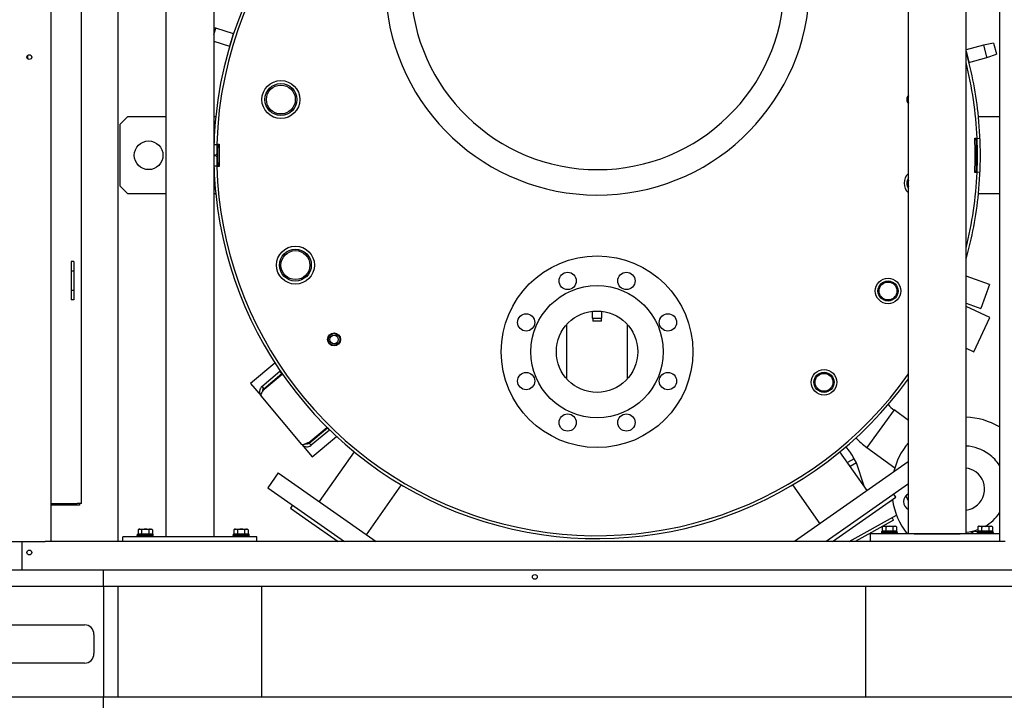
# Model space of a CAD drawing. Extents: x -72 to 51457, y 0 to 26838.
# Tile 91 of 203: x 8682 to 9710, y 7634 to 8344. Entities that reach past the tile are written whole.
import ezdxf

# ---------------------------------------------------------------- set-up
doc = ezdxf.new("R2010")
doc.units = 0
doc.header["$LTSCALE"] = 12
doc.linetypes.add('SOLID_THIN', pattern=[0])
doc.layers.get('0').update_dxf_attribs({"linetype": 'CONTINUOUS'})

# ---------------------------------------------------------------- blocks, each defined once
blk = doc.blocks.new('Vela_Drauf')
at = {"color": 7, "linetype": 'SOLID_THIN', "lineweight": 25}
for p, q in [((8714.8, 9327.7), (8714.8, 7799.7)), ((8834.8, 9322.7), (8834.8, 7804.7)), ((8884.8, 9322.7), (8884.8, 7804.7)), ((9704.8, 9327.7), (9704.8, 7799.7)), ((9609.8, 7807.7), (9609.8, 9318.7)), ((9669.8, 7807.7), (9669.8, 9318.7)), ((8746.8, 7839.2), (8746.8, 8396.2)), ((8784.8, 8366.1), (8784.8, 7799.7)), ((8886.9, 8335.2), (8884.8, 8335.7)), ((8884.8, 8328.4), (8886.9, 8335.2)), ((8905.3, 8329.4), (8886.9, 8335.2)), ((8901.4, 8317), (8905.3, 8329.4)), ((8884.8, 8321.7), (8901.2, 8316.5)), ((8901.2, 8316.5), (8901.4, 8317)), ((9688, 8317.7), (9669.8, 8312.8)), ((9698.5, 8319.8), (9688, 8317.7)), ((9688, 8317.7), (9691.3, 8305.3)), ((9698.5, 8319.8), (9701.5, 8308.7)), ((8690.8, 8303.2), (8690.8, 8307.2)), ((9669.8, 8311.3), (9672.7, 8300.3)), ((9669.8, 8311), (9669.8, 8311)), ((9672.9, 8299.7), (9691.5, 8304.7)), ((9691.3, 8305.3), (9691.5, 8304.7)), ((9691.5, 8304.7), (9701.7, 8308.1)), ((9701.5, 8308.7), (9701.7, 8308.1)), ((9672.7, 8300.3), (9672.9, 8299.7)), ((8794.8, 8242.7), (8786.8, 8234.7)), ((8834.8, 8242.7), (8794.8, 8242.7)), ((8886.8, 8242.7), (8884.8, 8242.7)), ((9704.8, 8242.7), (9682.8, 8242.7)), ((8786.8, 8234.7), (8786.8, 8170.7)), ((9678.9, 8220.6), (9681.3, 8220.7)), ((9681.4, 8220), (9681.3, 8220.7)), ((9684.4, 8220.1), (9681.4, 8220)), ((8887.9, 8213.6), (8884.9, 8213.7)), ((8887.9, 8214.5), (8887.9, 8213.6)), ((8887.9, 8214.5), (8890.4, 8214.4)), ((8884.8, 8203.2), (8887.8, 8203.2)), ((8887.8, 8202.2), (8884.8, 8202.2)), ((8884.9, 8191.7), (8887.9, 8191.8)), ((8887.9, 8191.8), (8887.9, 8190.9)), ((8890.4, 8191), (8887.9, 8190.9)), ((9681.3, 8184.7), (9678.9, 8184.8)), ((9681.3, 8184.7), (9681.4, 8185.4)), ((9681.4, 8185.4), (9684.4, 8185.2)), ((8786.8, 8170.7), (8794.8, 8162.7)), ((8794.8, 8162.7), (8834.8, 8162.7)), ((8884.8, 8162.7), (8886.8, 8162.7)), ((9682.8, 8162.7), (9704.8, 8162.7)), ((8738.8, 8091.7), (8735.8, 8091.7)), ((8735.8, 8091.7), (8735.8, 8081.7)), ((8738.8, 8091.7), (8738.8, 8081.7)), ((8738.8, 8081.7), (8735.8, 8081.7)), ((8735.8, 8081.7), (8735.8, 8061.7)), ((8738.8, 8081.7), (8738.8, 8061.7)), ((9694.3, 8067.8), (9669.8, 8076.7)), ((9694.3, 8067.8), (9685.2, 8042.8)), ((8738.8, 8061.7), (8735.8, 8061.7)), ((8735.8, 8061.7), (8735.8, 8051.7)), ((8738.8, 8061.7), (8738.8, 8051.7)), ((8738.8, 8051.7), (8735.8, 8051.7)), ((9669.8, 8048.4), (9685.2, 8042.8)), ((9279.8, 8039.8), (9279.8, 8032.7)), ((9289.8, 8032.7), (9289.8, 8039.8)), ((9694.6, 8033.4), (9669.8, 8044.9)), ((9253, 8025.9), (9253, 7969.5)), ((9279.8, 8032.7), (9289.8, 8032.7)), ((9280.3, 8032.7), (9280.3, 8029.7)), ((9289.3, 8029.7), (9280.3, 8029.7)), ((9289.3, 8029.7), (9289.3, 8032.7)), ((9316.5, 7969.5), (9316.5, 8025.9)), ((9677.9, 7997.6), (9694.6, 8033.4)), ((9669.8, 8001.4), (9677.9, 7997.6)), ((8948.6, 7985.9), (8923.2, 7964.6)), ((8934.9, 7961.4), (8953.9, 7977.3)), ((8936.9, 7959.1), (8955.9, 7975)), ((8937.3, 7958.5), (8956.3, 7974.4)), ((8954.2, 7977.5), (8953.9, 7977.3)), ((8955.9, 7975), (8953.9, 7977.3)), ((8923.2, 7964.6), (8934.1, 7951.6)), ((8934.9, 7961.4), (8936.9, 7959.1)), ((8976.6, 7900.9), (8934.1, 7951.6)), ((9594.7, 7936.9), (9566.3, 7897.8)), ((9609.8, 7926), (9594.7, 7936.9)), ((8984, 7902.9), (9002.9, 7918.8)), ((8984.4, 7902.4), (9003.4, 7918.3)), ((9005.4, 7916), (8986.4, 7900.1)), ((9003.4, 7918.3), (9005.4, 7916)), ((9005.6, 7916.2), (9005.4, 7916)), ((8986.4, 7900.1), (8984.4, 7902.4)), ((8987.5, 7888), (9012.9, 7909.3)), ((8976.6, 7900.9), (8987.5, 7888)), ((9031.3, 7893.2), (8994.9, 7841.3)), ((9566.6, 7852.8), (9538.2, 7893.2)), ((9566.3, 7897.8), (9595.4, 7876.6)), ((9609.5, 7882.8), (9541.9, 7835.5)), ((9553.1, 7886.1), (9546, 7882.1)), ((9555.4, 7881.8), (9548.8, 7878.1)), ((9555.5, 7881.7), (9553.1, 7886.1)), ((9563.4, 7857.3), (9555.4, 7881.8)), ((9609.8, 7882.4), (9609.5, 7882.8)), ((8952, 7871.3), (8941.1, 7855.7)), ((8952, 7871.3), (9054.3, 7799.7)), ((8941.1, 7855.7), (9021.2, 7799.7)), ((9044.3, 7806.7), (9080.7, 7858.7)), ((9488.8, 7858.7), (9517.2, 7818.2)), ((9609.8, 7859.8), (9552.8, 7819.9)), ((9530.4, 7799.7), (9596.7, 7846.1)), ((9589.5, 7841.1), (9593, 7843)), ((9596.7, 7846.1), (9594.6, 7849.1)), ((9609.8, 7842.2), (9607, 7847.3)), ((8714.8, 7839.2), (8742.1, 7839.2)), ((8741.8, 7837.7), (8714.8, 7837.7)), ((8741.8, 7837.7), (8741.8, 7839.2)), ((8744.8, 7837.7), (8741.8, 7837.7)), ((8746.8, 7839.2), (8742.1, 7839.2)), ((8744.8, 7839.2), (8744.8, 7837.7)), ((8966.9, 7837.7), (8964.8, 7834.6)), ((8964.8, 7834.6), (8983.7, 7821.4)), ((9541.9, 7835.5), (9490.8, 7799.7)), ((9609, 7833.6), (9609.8, 7834)), ((8983.7, 7821.4), (9014.7, 7799.7)), ((9552.8, 7819.9), (9523.9, 7799.7)), ((9547.8, 7799.7), (9597.3, 7827.1)), ((9594.1, 7821.9), (9571, 7809.1)), ((9594.1, 7821.9), (9592.7, 7824.6)), ((8806.8, 7812.5), (8805.8, 7811.9)), ((8805.8, 7811.9), (8805.8, 7807.8)), ((8806.8, 7812.5), (8807.6, 7812.5)), ((8809.5, 7811.9), (8807.6, 7812.5)), ((8807.6, 7812.5), (8813.3, 7812.5)), ((8809.5, 7811.9), (8809.5, 7807.8)), ((8813.3, 7812.5), (8818.9, 7812.5)), ((8817, 7811.9), (8817, 7807.8)), ((8820.8, 7811.9), (8818.9, 7812.5)), ((8818.9, 7812.5), (8819.8, 7812.5)), ((8820.8, 7811.9), (8819.8, 7812.5)), ((8820.8, 7811.9), (8820.8, 7807.8)), ((8906.8, 7812.5), (8905.8, 7811.9)), ((8905.8, 7811.9), (8905.8, 7807.8)), ((8906.8, 7812.5), (8907.6, 7812.5)), ((8909.5, 7811.9), (8907.6, 7812.5)), ((8907.6, 7812.5), (8913.3, 7812.5)), ((8909.5, 7811.9), (8909.5, 7807.8)), ((8913.3, 7812.5), (8918.9, 7812.5)), ((8917, 7811.9), (8917, 7807.8)), ((8920.8, 7811.9), (8918.9, 7812.5)), ((8918.9, 7812.5), (8919.8, 7812.5)), ((8920.8, 7811.9), (8919.8, 7812.5)), ((8920.8, 7811.9), (8920.8, 7807.8)), ((9571, 7809.1), (9554, 7799.7)), ((9581.5, 7810.2), (9581.5, 7808.9)), ((9581.5, 7810.2), (9596.5, 7810.2)), ((9581.9, 7808.9), (9581.9, 7809)), ((9581.9, 7809), (9582, 7809)), ((9582, 7809.1), (9582, 7808.8)), ((9583.3, 7815.5), (9582.3, 7814.9)), ((9582.3, 7814.9), (9582.3, 7810.8)), ((9582.3, 7810.8), (9586, 7810.8)), ((9583.3, 7815.5), (9584.1, 7815.5)), ((9583.4, 7809), (9583.6, 7809)), ((9583.6, 7809.1), (9583.6, 7808.8)), ((9583.6, 7808.9), (9583.6, 7809)), ((9583.6, 7809), (9583.6, 7809)), ((9583.9, 7810.8), (9583.9, 7810.2)), ((9584, 7808.8), (9586.2, 7809.1)), ((9586, 7814.9), (9584.1, 7815.5)), ((9584.1, 7815.5), (9589.8, 7815.5)), ((9586, 7814.9), (9586, 7810.8)), ((9586, 7810.8), (9593.5, 7810.8)), ((9586.2, 7809.1), (9586.2, 7808.8)), ((9586.2, 7808.9), (9586.2, 7809)), ((9586.2, 7809), (9586.2, 7809)), ((9586.5, 7808.8), (9589.4, 7809.1)), ((9589.3, 7808.9), (9589.3, 7809)), ((9589.3, 7808.8), (9592.3, 7809)), ((9589.3, 7809), (9589.3, 7808.9)), ((9589.3, 7809), (9589.3, 7809)), ((9589.4, 7809.1), (9589.4, 7808.8)), ((9589.8, 7815.5), (9595.4, 7815.5)), ((9592.5, 7809), (9592.3, 7809)), ((9592.4, 7809), (9592.4, 7809.1)), ((9592.5, 7808.9), (9592.5, 7809)), ((9592.5, 7808.8), (9594.9, 7809)), ((9592.6, 7809.1), (9592.6, 7808.8)), ((9593.5, 7814.9), (9593.5, 7810.8)), ((9593.5, 7810.8), (9597.3, 7810.8)), ((9595.3, 7809), (9594.9, 7809)), ((9595, 7809), (9595, 7809.1)), ((9595.3, 7808.9), (9595.3, 7809)), ((9596.8, 7809), (9595.3, 7808.8)), ((9597.3, 7814.9), (9595.4, 7815.5)), ((9595.4, 7815.5), (9596.3, 7815.5)), ((9595.4, 7809.1), (9595.4, 7808.8)), ((9595.6, 7810.2), (9595.6, 7810.8)), ((9597.3, 7814.9), (9596.3, 7815.5)), ((9596.5, 7810.2), (9598.1, 7810.2)), ((9596.8, 7809), (9597.2, 7809)), ((9596.8, 7809), (9596.8, 7809)), ((9597.2, 7808.9), (9597.2, 7809)), ((9597.3, 7814.9), (9597.3, 7810.8)), ((9597.3, 7809.1), (9597.3, 7808.8)), ((9598, 7809), (9597.9, 7809)), ((9598, 7809.1), (9598, 7808.8)), ((9598, 7808.9), (9598, 7809)), ((9598.1, 7808.9), (9598.1, 7810.2)), ((9681.5, 7810.2), (9681.5, 7808.9)), ((9681.5, 7810.2), (9696.5, 7810.2)), ((9681.9, 7808.9), (9681.9, 7809)), ((9681.9, 7809), (9682, 7809)), ((9682, 7809.1), (9682, 7808.8)), ((9683.3, 7815.5), (9682.3, 7814.9)), ((9682.3, 7814.9), (9682.3, 7810.8)), ((9682.3, 7810.8), (9686, 7810.8)), ((9683.3, 7815.5), (9684.1, 7815.5)), ((9683.4, 7809), (9683.6, 7809)), ((9683.6, 7809.1), (9683.6, 7808.8)), ((9683.6, 7808.9), (9683.6, 7809)), ((9683.6, 7809), (9683.6, 7809)), ((9683.9, 7810.8), (9683.9, 7810.2)), ((9684, 7808.8), (9686.2, 7809.1)), ((9684.1, 7815.5), (9689.8, 7815.5)), ((9686, 7814.9), (9684.1, 7815.5)), ((9686, 7814.9), (9686, 7810.8)), ((9686, 7810.8), (9693.5, 7810.8)), ((9686.2, 7809.1), (9686.2, 7808.8)), ((9686.2, 7808.9), (9686.2, 7809)), ((9686.2, 7809), (9686.2, 7809)), ((9686.5, 7808.8), (9689.4, 7809.1)), ((9689.3, 7808.9), (9689.3, 7809)), ((9689.3, 7808.8), (9692.3, 7809)), ((9689.3, 7809), (9689.3, 7808.9)), ((9689.3, 7809), (9689.3, 7809)), ((9689.4, 7809.1), (9689.4, 7808.8)), ((9689.8, 7815.5), (9695.4, 7815.5)), ((9692.5, 7809), (9692.3, 7809)), ((9692.4, 7809), (9692.4, 7809.1)), ((9692.5, 7808.9), (9692.5, 7809)), ((9692.5, 7808.8), (9694.9, 7809)), ((9692.6, 7809.1), (9692.6, 7808.8)), ((9693.5, 7814.9), (9693.5, 7810.8)), ((9693.5, 7810.8), (9697.3, 7810.8)), ((9695.3, 7809), (9694.9, 7809)), ((9695, 7809), (9695, 7809.1)), ((9695.3, 7808.9), (9695.3, 7809)), ((9696.8, 7809), (9695.3, 7808.8)), ((9697.3, 7814.9), (9695.4, 7815.5)), ((9695.4, 7815.5), (9696.3, 7815.5)), ((9695.4, 7809.1), (9695.4, 7808.8)), ((9695.6, 7810.2), (9695.6, 7810.8)), ((9697.3, 7814.9), (9696.3, 7815.5)), ((9696.5, 7810.2), (9698.1, 7810.2)), ((9696.8, 7809), (9697.2, 7809)), ((9696.8, 7809), (9696.8, 7809)), ((9697.2, 7808.9), (9697.2, 7809)), ((9697.3, 7814.9), (9697.3, 7810.8)), ((9697.3, 7809.1), (9697.3, 7808.8)), ((9698, 7809), (9697.9, 7809)), ((9698, 7809.1), (9698, 7808.8)), ((9698, 7808.9), (9698, 7809)), ((9698.1, 7808.9), (9698.1, 7810.2)), ((8660.8, 7799.7), (8708.8, 7799.7)), ((8684.8, 7793.7), (8684.8, 7799.7)), ((8714.8, 7799.7), (8708.8, 7799.7)), ((9704.8, 7799.7), (8714.8, 7799.7)), ((8929.8, 7804.7), (8789.8, 7804.7)), ((8789.8, 7799.7), (8789.8, 7804.7)), ((8805, 7807.2), (8805, 7806.1)), ((8805, 7807.2), (8821.6, 7807.2)), ((8805, 7806.1), (8805, 7805.9)), ((8805, 7806), (8805, 7804.7)), ((8805, 7805.7), (8805, 7806)), ((8805, 7806), (8805, 7806)), ((8805, 7805.9), (8805, 7805.8)), ((8805.1, 7805.8), (8805, 7805.8)), ((8805.7, 7805.7), (8805.7, 7806)), ((8805.7, 7806), (8805.8, 7806)), ((8805.8, 7807.8), (8809.5, 7807.8)), ((8805.8, 7806.1), (8805.8, 7805.9)), ((8805.8, 7805.9), (8805.8, 7805.8)), ((8805.8, 7805.8), (8806.3, 7805.8)), ((8806.2, 7805.8), (8806.2, 7805.8)), ((8807.7, 7806.1), (8806.3, 7805.8)), ((8807.4, 7807.8), (8807.4, 7807.2)), ((8807.6, 7805.7), (8807.6, 7806)), ((8807.6, 7806), (8807.7, 7806)), ((8807.7, 7806.1), (8807.7, 7805.9)), ((8807.7, 7805.9), (8807.7, 7805.8)), ((8807.7, 7805.8), (8808.1, 7805.8)), ((8808, 7805.8), (8808, 7805.8)), ((8810.5, 7806.1), (8808.1, 7805.8)), ((8809.5, 7807.8), (8817, 7807.8)), ((8810.4, 7805.7), (8810.4, 7806)), ((8810.4, 7806), (8810.5, 7806)), ((8810.5, 7806.1), (8810.5, 7805.9)), ((8810.5, 7805.9), (8810.5, 7805.8)), ((8810.5, 7805.8), (8810.7, 7805.8)), ((8810.6, 7805.8), (8810.6, 7805.8)), ((8813.7, 7806.1), (8810.7, 7805.8)), ((8813.6, 7805.7), (8813.6, 7806)), ((8816.5, 7806), (8813.6, 7805.8)), ((8813.6, 7805.9), (8813.7, 7805.9)), ((8813.7, 7806.1), (8813.7, 7805.9)), ((8813.7, 7806.1), (8813.7, 7806.1)), ((8813.7, 7805.9), (8813.7, 7806.1)), ((8813.7, 7805.9), (8813.7, 7805.8)), ((8813.7, 7805.9), (8813.7, 7805.9)), ((8813.7, 7805.8), (8813.7, 7805.9)), ((8813.7, 7805.8), (8813.7, 7805.8)), ((8816.8, 7806), (8816.5, 7806)), ((8816.6, 7806), (8816.6, 7806.1)), ((8816.8, 7806.1), (8816.8, 7805.9)), ((8816.8, 7805.7), (8816.8, 7806)), ((8819, 7806), (8816.8, 7805.8)), ((8816.8, 7805.9), (8816.8, 7805.8)), ((8816.8, 7805.9), (8816.8, 7805.9)), ((8816.8, 7805.8), (8816.8, 7805.8)), ((8817, 7807.8), (8820.8, 7807.8)), ((8819.4, 7806), (8819, 7806)), ((8819.1, 7807.2), (8819.1, 7807.8)), ((8819.1, 7806), (8819.1, 7806.1)), ((8819.4, 7806.1), (8819.4, 7805.9)), ((8819.4, 7805.7), (8819.4, 7806)), ((8819.4, 7805.9), (8819.4, 7805.8)), ((8819.7, 7805.9), (8819.4, 7805.8)), ((8819.4, 7805.9), (8819.4, 7805.9)), ((8819.4, 7805.8), (8819.4, 7805.8)), ((8821.1, 7806), (8820.6, 7806)), ((8821.1, 7806.1), (8821.1, 7805.9)), ((8821.1, 7805.7), (8821.1, 7806)), ((8821.1, 7805.9), (8821.1, 7805.8)), ((8821.1, 7805.9), (8821.1, 7805.9)), ((8821.1, 7805.8), (8821.1, 7805.8)), ((8821.5, 7806), (8821.5, 7806)), ((8821.5, 7806), (8821.5, 7806)), ((8821.6, 7806.1), (8821.6, 7807.2)), ((8821.6, 7804.7), (8821.6, 7806)), ((8905, 7807.2), (8905, 7806.1)), ((8905, 7807.2), (8921.6, 7807.2)), ((8905, 7806.1), (8905, 7805.9)), ((8905, 7806), (8905, 7804.7)), ((8905, 7805.7), (8905, 7806)), ((8905, 7806), (8905, 7806)), ((8905, 7805.9), (8905, 7805.8)), ((8905.1, 7805.8), (8905, 7805.8)), ((8905.7, 7805.7), (8905.7, 7806)), ((8905.7, 7806), (8905.8, 7806)), ((8905.8, 7807.8), (8909.5, 7807.8)), ((8905.8, 7806.1), (8905.8, 7805.9)), ((8905.8, 7805.9), (8905.8, 7805.8)), ((8905.8, 7805.8), (8906.3, 7805.8)), ((8906.2, 7805.8), (8906.2, 7805.8)), ((8907.7, 7806.1), (8906.3, 7805.8)), ((8907.4, 7807.8), (8907.4, 7807.2)), ((8907.6, 7805.7), (8907.6, 7806)), ((8907.6, 7806), (8907.7, 7806)), ((8907.7, 7806.1), (8907.7, 7805.9)), ((8907.7, 7805.9), (8907.7, 7805.8)), ((8907.7, 7805.8), (8908.1, 7805.8)), ((8908, 7805.8), (8908, 7805.8)), ((8910.5, 7806.1), (8908.1, 7805.8)), ((8909.5, 7807.8), (8917, 7807.8)), ((8910.4, 7805.7), (8910.4, 7806)), ((8910.4, 7806), (8910.5, 7806)), ((8910.5, 7806.1), (8910.5, 7805.9)), ((8910.5, 7805.9), (8910.5, 7805.8)), ((8910.5, 7805.8), (8910.7, 7805.8)), ((8910.6, 7805.8), (8910.6, 7805.8)), ((8913.7, 7806.1), (8910.7, 7805.8)), ((8913.6, 7805.7), (8913.6, 7806)), ((8916.5, 7806), (8913.6, 7805.8)), ((8913.6, 7805.9), (8913.7, 7805.9)), ((8913.7, 7806.1), (8913.7, 7805.9)), ((8913.7, 7806.1), (8913.7, 7806.1)), ((8913.7, 7805.9), (8913.7, 7806.1)), ((8913.7, 7805.9), (8913.7, 7805.8)), ((8913.7, 7805.9), (8913.7, 7805.9)), ((8913.7, 7805.8), (8913.7, 7805.9)), ((8913.7, 7805.8), (8913.7, 7805.8)), ((8916.8, 7806), (8916.5, 7806)), ((8916.6, 7806), (8916.6, 7806.1)), ((8916.8, 7806.1), (8916.8, 7805.9)), ((8916.8, 7805.7), (8916.8, 7806)), ((8919, 7806), (8916.8, 7805.8)), ((8916.8, 7805.9), (8916.8, 7805.8)), ((8916.8, 7805.9), (8916.8, 7805.9)), ((8916.8, 7805.8), (8916.8, 7805.8)), ((8917, 7807.8), (8920.8, 7807.8)), ((8919.4, 7806), (8919, 7806)), ((8919.1, 7807.2), (8919.1, 7807.8)), ((8919.1, 7806), (8919.1, 7806.1)), ((8919.4, 7806.1), (8919.4, 7805.9)), ((8919.4, 7805.7), (8919.4, 7806)), ((8919.4, 7805.9), (8919.4, 7805.8)), ((8919.7, 7805.9), (8919.4, 7805.8)), ((8919.4, 7805.9), (8919.4, 7805.9)), ((8919.4, 7805.8), (8919.4, 7805.8)), ((8921.1, 7806), (8920.6, 7806)), ((8921.1, 7806.1), (8921.1, 7805.9)), ((8921.1, 7805.7), (8921.1, 7806)), ((8921.1, 7805.9), (8921.1, 7805.8)), ((8921.1, 7805.9), (8921.1, 7805.9)), ((8921.1, 7805.8), (8921.1, 7805.8)), ((8921.5, 7806), (8921.5, 7806)), ((8921.5, 7806), (8921.5, 7806)), ((8921.6, 7806.1), (8921.6, 7807.2)), ((8921.6, 7804.7), (8921.6, 7806)), ((8929.8, 7799.7), (8929.8, 7804.7)), ((9704.8, 7807.7), (9569.8, 7807.7)), ((9569.8, 7807.7), (9569.8, 7799.7)), ((9581.5, 7808.8), (9581.5, 7807.7)), ((9581.5, 7808.8), (9581.5, 7808.8)), ((9581.5, 7808.8), (9581.5, 7808.8)), ((9581.9, 7808.7), (9581.9, 7808.9)), ((9582, 7808.9), (9581.9, 7808.9)), ((9582, 7808.8), (9582.4, 7808.8)), ((9583.6, 7808.7), (9583.6, 7808.9)), ((9583.6, 7808.9), (9583.6, 7808.9)), ((9583.6, 7808.8), (9584, 7808.8)), ((9584, 7808.8), (9584, 7808.8)), ((9586.2, 7808.7), (9586.2, 7808.9)), ((9586.2, 7808.9), (9586.2, 7808.9)), ((9586.2, 7808.8), (9586.5, 7808.8)), ((9586.4, 7808.8), (9586.4, 7808.8)), ((9589.3, 7808.7), (9589.3, 7808.9)), ((9589.4, 7808.9), (9589.3, 7808.9)), ((9589.3, 7808.9), (9589.3, 7808.8)), ((9589.3, 7808.9), (9589.3, 7808.9)), ((9589.3, 7808.8), (9589.3, 7808.7)), ((9592.5, 7808.7), (9592.5, 7808.9)), ((9592.6, 7808.8), (9592.5, 7808.8)), ((9595.3, 7808.7), (9595.3, 7808.9)), ((9595.4, 7808.8), (9595.3, 7808.8)), ((9597.2, 7808.7), (9597.2, 7808.9)), ((9597.3, 7808.8), (9597.2, 7808.8)), ((9598, 7808.7), (9598, 7808.9)), ((9598, 7808.8), (9598, 7808.8)), ((9598.1, 7807.7), (9598.1, 7808.8)), ((9615.8, 7807.7), (9663.8, 7807.7)), ((9681.5, 7808.8), (9681.5, 7807.7)), ((9681.5, 7808.8), (9681.5, 7808.8)), ((9681.5, 7808.8), (9681.5, 7808.8)), ((9681.9, 7808.7), (9681.9, 7808.9)), ((9682, 7808.9), (9681.9, 7808.9)), ((9682, 7808.8), (9682.4, 7808.8)), ((9683.6, 7808.7), (9683.6, 7808.9)), ((9683.6, 7808.9), (9683.6, 7808.9)), ((9683.6, 7808.8), (9684, 7808.8)), ((9684, 7808.8), (9684, 7808.8)), ((9686.2, 7808.7), (9686.2, 7808.9)), ((9686.2, 7808.9), (9686.2, 7808.9)), ((9686.2, 7808.8), (9686.5, 7808.8)), ((9686.4, 7808.8), (9686.4, 7808.8)), ((9689.3, 7808.7), (9689.3, 7808.9)), ((9689.4, 7808.9), (9689.3, 7808.9)), ((9689.3, 7808.9), (9689.3, 7808.8)), ((9689.3, 7808.9), (9689.3, 7808.9)), ((9689.3, 7808.8), (9689.3, 7808.7)), ((9692.5, 7808.7), (9692.5, 7808.9)), ((9692.6, 7808.8), (9692.5, 7808.8)), ((9695.3, 7808.7), (9695.3, 7808.9)), ((9695.4, 7808.8), (9695.3, 7808.8)), ((9697.2, 7808.7), (9697.2, 7808.9)), ((9697.3, 7808.8), (9697.2, 7808.8)), ((9698, 7808.7), (9698, 7808.9)), ((9698, 7808.8), (9698, 7808.8)), ((9698.1, 7807.7), (9698.1, 7808.8)), ((9710.8, 7799.7), (9704.8, 7799.7)), ((8684.8, 7775.7), (8684.8, 7793.7)), ((8684.8, 7769.7), (7634.8, 7769.7)), ((8684.8, 7769.7), (8684.8, 7775.7)), ((9734.8, 7769.7), (8684.8, 7769.7)), ((8769.8, 7752.7), (8769.8, 7769.7)), ((8769.8, 7752.7), (7549.8, 7752.7)), ((9819.8, 7752.7), (8769.8, 7752.7)), ((8769.8, 7752.7), (8769.8, 7637.7)), ((8784.8, 7752.7), (8784.8, 7637.7)), ((8934.8, 7637.7), (8934.8, 7752.7)), ((9564.8, 7752.7), (9564.8, 7637.7)), ((8619.8, 7712.7), (8749.8, 7712.7)), ((8759.8, 7702.7), (8759.8, 7682.7)), ((8749.8, 7672.7), (8619.8, 7672.7)), ((7549.8, 7637.7), (8769.8, 7637.7)), ((8769.8, 7608.7), (8769.8, 7637.7)), ((8769.8, 7637.7), (9819.8, 7637.7))]:
    blk.add_line(p, q, dxfattribs=at)
for points in [[(9589.4, 7809.1), (9587.8, 7809), (9586.2, 7808.8)], [(9589.3, 7809), (9587.7, 7808.9), (9586.2, 7808.7)], [(9589.3, 7808.7), (9590.9, 7808.9), (9592.5, 7809)], [(9589.4, 7808.8), (9591, 7809), (9592.6, 7809.1)], [(9689.4, 7809.1), (9687.8, 7809), (9686.2, 7808.8)], [(9689.3, 7809), (9687.7, 7808.9), (9686.2, 7808.7)], [(9689.3, 7808.7), (9690.9, 7808.9), (9692.5, 7809)], [(9689.4, 7808.8), (9691, 7809), (9692.6, 7809.1)], [(8805, 7806), (8805, 7806), (8805, 7806)], [(8813.6, 7806), (8812, 7805.9), (8810.4, 7805.7)], [(8813.7, 7806.1), (8812.1, 7806), (8810.5, 7805.8)], [(8813.6, 7805.7), (8815.2, 7805.9), (8816.8, 7806)], [(8813.7, 7805.8), (8815.3, 7806), (8816.8, 7806.1)], [(8905, 7806), (8905, 7806), (8905, 7806)], [(8913.6, 7806), (8912, 7805.9), (8910.4, 7805.7)], [(8913.7, 7806.1), (8912.1, 7806), (8910.5, 7805.8)], [(8913.6, 7805.7), (8915.2, 7805.9), (8916.8, 7806)], [(8913.7, 7805.8), (8915.3, 7806), (8916.8, 7806.1)], [(9598, 7808.8), (9598.1, 7808.8), (9598.1, 7808.9)], [(9698, 7808.8), (9698.1, 7808.8), (9698.1, 7808.9)], [(9698, 7808.7), (9698.1, 7808.8), (9698.1, 7808.8)]]:
    blk.add_lwpolyline(points, dxfattribs=at)
for centre, radius in [((8692.3, 8305.2), 2.5), ((8954.8, 8260.9), 19.8), ((8954.8, 8260.9), 16.6), ((8954.8, 8260.9), 15.1), ((8816.8, 8202.7), 15), ((8970, 8088.1), 19.8), ((8970, 8088.1), 16.6), ((8970, 8088.1), 15.1), ((9284.8, 7997.7), 100), ((9254.1, 8071.6), 9), ((9315.4, 8071.6), 9), ((9284.8, 7997.7), 69), ((9588.4, 8061.1), 13.3), ((9588.4, 8061.1), 10.5), ((9588.4, 8061.1), 9.32), ((9210.8, 8028.3), 9), ((9284.8, 7997.7), 42.5), ((9358.7, 8028.3), 9), ((9010.3, 8010.5), 6.75), ((9010.3, 8010.5), 6.08), ((9010.3, 8010.5), 4.45), ((9210.8, 7967.1), 9), ((9358.7, 7967.1), 9), ((9521.6, 7965.8), 13.3), ((9521.6, 7965.8), 10.5), ((9521.6, 7965.8), 9.32), ((9254.1, 7923.8), 9), ((9315.4, 7923.8), 9), ((8692.3, 7788.2), 2.5), ((9219.8, 7762.7), 2.5)]:
    blk.add_circle(centre, radius, dxfattribs=at)
for centre, radius, start, end in [((9284.8, 8202.7), 400, 95.34, 174.2608), ((9284.8, 8202.7), 397, 99.3744, 178.3), ((9285.3, 8382.7), 221.5, 186.427, 358.7065), ((9285.3, 8382.7), 195, 181.4693, 358.5307), ((9284.8, 8202.7), 400, 5.7392, 15.7405), ((9284.8, 8202.7), 397, 2.6, 14.1232), ((9614.7, 8260.9), 6.75, 136.6769, 180), ((9614.7, 8260.9), 6.08, 143.8661, 180), ((9614.7, 8260.9), 6.75, 180, 223.3231), ((9614.7, 8260.9), 6.08, 180, 216.1339), ((9284.8, 8202.7), 400, 174.2608, 185.7392), ((9284.8, 8202.7), 400, 354.2608, 5.7392), ((9284.8, 8202.7), 394.5, 357.4, 2.6), ((9284.8, 8202.7), 396, 357.4, 2.6), ((9284.8, 8202.7), 397, 357.5, 2.5), ((9284.8, 8202.7), 397, 178.4284, 179.9284), ((9284.8, 8202.7), 396, 178.3, 181.7), ((9284.8, 8202.7), 394.5, 178.3, 181.7), ((9284.8, 8202.7), 397, 180.0716, 181.5716), ((9284.8, 8202.7), 397, 181.7, 324.9489), ((9618.5, 8173.5), 13.3, 130.9979, 229.0021), ((9618.5, 8173.5), 10.5, 146.3831, 213.6169), ((9284.8, 8202.7), 397, 345.8768, 357.4), ((9618.5, 8173.5), 9.32, 159.4939, 200.5061), ((9284.8, 8202.7), 400, 185.7392, 324.3409), ((9284.8, 8202.7), 400, 344.2595, 354.2608), ((9614, 7963.5), 32.9, 219.427, 234), ((9667.1, 7854.4), 75, 59.8508, 87.9606), ((9614, 7963.5), 81.2, 223.3266, 234), ((9667.1, 7854.4), 75, 139.8548, 166.4051), ((9482.1, 7846.7), 81.2, 29, 39.6734), ((9667.1, 7854.4), 45, 54, 86.5997), ((9667.1, 7854.4), 45, 33.166, 54), ((9667.1, 7854.4), 22.1, 54, 83.0792), ((9667.1, 7854.4), 22.1, 276.9208, 54), ((9667.1, 7854.4), 75, 188.4239, 218.574), ((9613.7, 7841.3), 9, 115.8761, 244.1239), ((9667.1, 7854.4), 45, 300.0171, 326.834), ((9667.1, 7854.4), 45, 273.4003, 289.6921), ((9680.2, 7801), 9, 82.26, 132.4695), ((8749.8, 7702.7), 10, 0, 90), ((8749.8, 7682.7), 10, 270, 0)]:
    blk.add_arc(centre, radius, start, end, dxfattribs=at)
for points, knots in [([(8934.9, 7961.4), (8933.9, 7960.2), (8933.5, 7959.7), (8933.1, 7959), (8932.8, 7958.3), (8932.5, 7957.4), (8932.5, 7956.6), (8932.4, 7955.7), (8932.5, 7954.8), (8932.8, 7954), (8933, 7953.2), (8933.3, 7952.6), (8934.1, 7951.6)], [0, 0, 0, 0, 1, 1, 1, 2, 2, 2, 3, 3, 3, 4, 4, 4, 4]), ([(8934.1, 7951.6), (8934, 7951.8), (8933.9, 7952.1), (8933.9, 7952.5), (8934.1, 7953), (8934.3, 7953.5), (8934.4, 7953.7), (8934.5, 7954), (8934.8, 7954.6), (8935.3, 7955.5), (8936.1, 7956.7), (8936.8, 7957.8), (8937.3, 7958.5)], [0, 0, 0, 0, 1, 2, 3, 4, 4, 4, 5, 6, 7, 8, 8, 8, 8]), ([(8936.9, 7959.1), (8936.2, 7958.3), (8935.9, 7958), (8935.7, 7957.5), (8935.5, 7956.9), (8935.5, 7956.6), (8935.5, 7955.8)], [0, 0, 0, 0, 1, 1, 1, 2, 2, 2, 2]), ([(8984, 7902.9), (8983.2, 7902.6), (8981.9, 7902), (8980.6, 7901.5), (8979.5, 7901.1), (8979, 7900.9), (8978.7, 7900.9), (8978.2, 7900.7), (8977.7, 7900.6), (8977.4, 7900.6), (8977, 7900.7), (8976.9, 7900.7), (8976.6, 7900.9)], [0, 0, 0, 0, 1, 2, 3, 4, 4, 4, 5, 5, 5, 6, 6, 6, 6]), ([(8980.9, 7901.6), (8981.3, 7901.5), (8981.5, 7901.5), (8981.8, 7901.4), (8982.1, 7901.4), (8982.4, 7901.5), (8982.7, 7901.5), (8983.4, 7901.7), (8983.9, 7901.9), (8984.4, 7902.4)], [0, 0, 0, 0, 1, 1, 1, 2, 2, 2, 3, 3, 3, 3]), ([(8976.6, 7900.9), (8977.7, 7899.8), (8978.3, 7899.4), (8979, 7899.1), (8979.7, 7898.8), (8980.6, 7898.5), (8981.4, 7898.5), (8982.3, 7898.4), (8983.2, 7898.5), (8984, 7898.8), (8984.8, 7899), (8985.4, 7899.3), (8986.4, 7900.1)], [0, 0, 0, 0, 1, 1, 1, 2, 2, 2, 3, 3, 3, 4, 4, 4, 4]), ([(8813.3, 7812.5), (8812.2, 7812.4), (8811.7, 7812.4), (8811.2, 7812.3), (8810.6, 7812.2), (8810.3, 7812.1), (8809.5, 7811.9)], [0, 0, 0, 0, 1, 1, 1, 2, 2, 2, 2]), ([(8817, 7811.9), (8816, 7812.2), (8815.5, 7812.3), (8815, 7812.4), (8814.4, 7812.4), (8814.1, 7812.5), (8813.3, 7812.5)], [0, 0, 0, 0, 1, 1, 1, 2, 2, 2, 2]), ([(8913.3, 7812.5), (8912.2, 7812.4), (8911.7, 7812.4), (8911.2, 7812.3), (8910.6, 7812.2), (8910.3, 7812.1), (8909.5, 7811.9)], [0, 0, 0, 0, 1, 1, 1, 2, 2, 2, 2]), ([(8917, 7811.9), (8916, 7812.2), (8915.5, 7812.3), (8915, 7812.4), (8914.4, 7812.4), (8914.1, 7812.5), (8913.3, 7812.5)], [0, 0, 0, 0, 1, 1, 1, 2, 2, 2, 2]), ([(9589.8, 7815.5), (9588.7, 7815.4), (9588.2, 7815.4), (9587.7, 7815.3), (9587.1, 7815.2), (9586.8, 7815.1), (9586, 7814.9)], [0, 0, 0, 0, 1, 1, 1, 2, 2, 2, 2]), ([(9593.5, 7814.9), (9592.5, 7815.2), (9592, 7815.3), (9591.5, 7815.4), (9590.9, 7815.4), (9590.6, 7815.5), (9589.8, 7815.5)], [0, 0, 0, 0, 1, 1, 1, 2, 2, 2, 2]), ([(9689.8, 7815.5), (9688.7, 7815.4), (9688.2, 7815.4), (9687.7, 7815.3), (9687.1, 7815.2), (9686.8, 7815.1), (9686, 7814.9)], [0, 0, 0, 0, 1, 1, 1, 2, 2, 2, 2]), ([(9693.5, 7814.9), (9692.5, 7815.2), (9692, 7815.3), (9691.5, 7815.4), (9690.9, 7815.4), (9690.6, 7815.5), (9689.8, 7815.5)], [0, 0, 0, 0, 1, 1, 1, 2, 2, 2, 2])]:
    blk.add_open_spline(points, degree=3, knots=knots, dxfattribs=at)
for points in [[(8807.6, 7812.5), (8807.1, 7812.5), (8806.7, 7812.4), (8805.8, 7811.9)], [(8818.9, 7812.5), (8818.3, 7812.5), (8818, 7812.4), (8817, 7811.9)], [(8907.6, 7812.5), (8907.1, 7812.5), (8906.7, 7812.4), (8905.8, 7811.9)], [(8918.9, 7812.5), (8918.3, 7812.5), (8918, 7812.4), (8917, 7811.9)], [(9582, 7809.1), (9581.6, 7809), (9581.4, 7808.9), (9581.5, 7808.8)], [(9581.9, 7809), (9581.6, 7808.9), (9581.5, 7808.9), (9581.5, 7808.8)], [(9583.6, 7809), (9582.8, 7808.9), (9582.3, 7808.8), (9581.9, 7808.7)], [(9583.6, 7809.1), (9582.9, 7809), (9582.3, 7808.9), (9582, 7808.8)], [(9584.1, 7815.5), (9583.6, 7815.5), (9583.2, 7815.4), (9582.3, 7814.9)], [(9586.2, 7809.1), (9585.2, 7809), (9584.4, 7808.9), (9583.6, 7808.8)], [(9586.2, 7809), (9585.2, 7808.9), (9584.3, 7808.8), (9583.6, 7808.7)], [(9592.5, 7808.7), (9593.6, 7808.8), (9594.5, 7808.9), (9595.3, 7809)], [(9592.6, 7808.8), (9593.6, 7808.9), (9594.6, 7809), (9595.4, 7809.1)], [(9595.4, 7815.5), (9594.8, 7815.5), (9594.5, 7815.4), (9593.5, 7814.9)], [(9595.3, 7808.7), (9596.1, 7808.8), (9596.8, 7808.9), (9597.2, 7809)], [(9595.4, 7808.8), (9596.2, 7808.9), (9596.8, 7809), (9597.3, 7809.1)], [(9597.2, 7808.7), (9597.7, 7808.8), (9598, 7808.9), (9598, 7809)], [(9597.3, 7808.8), (9597.7, 7808.9), (9598, 7809), (9598, 7809.1)], [(9682, 7809.1), (9681.6, 7809), (9681.4, 7808.9), (9681.5, 7808.8)], [(9681.9, 7809), (9681.6, 7808.9), (9681.5, 7808.9), (9681.5, 7808.8)], [(9683.6, 7809), (9682.8, 7808.9), (9682.3, 7808.8), (9681.9, 7808.7)], [(9683.6, 7809.1), (9682.9, 7809), (9682.3, 7808.9), (9682, 7808.8)], [(9684.1, 7815.5), (9683.6, 7815.5), (9683.2, 7815.4), (9682.3, 7814.9)], [(9686.2, 7809.1), (9685.2, 7809), (9684.4, 7808.9), (9683.6, 7808.8)], [(9686.2, 7809), (9685.2, 7808.9), (9684.3, 7808.8), (9683.6, 7808.7)], [(9692.5, 7808.7), (9693.6, 7808.8), (9694.5, 7808.9), (9695.3, 7809)], [(9692.6, 7808.8), (9693.6, 7808.9), (9694.6, 7809), (9695.4, 7809.1)], [(9695.4, 7815.5), (9694.8, 7815.5), (9694.5, 7815.4), (9693.5, 7814.9)], [(9695.3, 7808.7), (9696.1, 7808.8), (9696.8, 7808.9), (9697.2, 7809)], [(9695.4, 7808.8), (9696.2, 7808.9), (9696.8, 7809), (9697.3, 7809.1)], [(9697.2, 7808.7), (9697.7, 7808.8), (9698, 7808.9), (9698, 7809)], [(9697.3, 7808.8), (9697.7, 7808.9), (9698, 7809), (9698, 7809.1)], [(8805, 7806.1), (8805, 7806.1), (8805, 7806.1), (8805, 7806)], [(8805.8, 7806.1), (8805.3, 7806), (8805, 7805.9), (8805, 7805.8)], [(8805.7, 7806), (8805.3, 7805.9), (8805, 7805.8), (8805, 7805.7)], [(8807.6, 7806), (8806.8, 7805.9), (8806.2, 7805.8), (8805.7, 7805.7)], [(8807.7, 7806.1), (8806.9, 7806), (8806.3, 7805.9), (8805.8, 7805.8)], [(8810.4, 7806), (8809.4, 7805.9), (8808.5, 7805.8), (8807.6, 7805.7)], [(8810.5, 7806.1), (8809.5, 7806), (8808.5, 7805.9), (8807.7, 7805.8)], [(8816.8, 7805.8), (8817.8, 7805.9), (8818.7, 7806), (8819.4, 7806.1)], [(8816.8, 7805.7), (8817.8, 7805.8), (8818.6, 7805.9), (8819.4, 7806)], [(8819.4, 7805.8), (8820.2, 7805.9), (8820.7, 7806), (8821.1, 7806.1)], [(8819.4, 7805.7), (8820.1, 7805.8), (8820.7, 7805.9), (8821.1, 7806)], [(8821.1, 7805.8), (8821.4, 7805.9), (8821.6, 7806), (8821.6, 7806.1)], [(8821.1, 7805.7), (8821.4, 7805.8), (8821.6, 7805.9), (8821.5, 7806)], [(8905, 7806.1), (8905, 7806.1), (8905, 7806.1), (8905, 7806)], [(8905.8, 7806.1), (8905.3, 7806), (8905, 7805.9), (8905, 7805.8)], [(8905.7, 7806), (8905.3, 7805.9), (8905, 7805.8), (8905, 7805.7)], [(8907.6, 7806), (8906.8, 7805.9), (8906.2, 7805.8), (8905.7, 7805.7)], [(8907.7, 7806.1), (8906.9, 7806), (8906.3, 7805.9), (8905.8, 7805.8)], [(8910.4, 7806), (8909.4, 7805.9), (8908.5, 7805.8), (8907.6, 7805.7)], [(8910.5, 7806.1), (8909.5, 7806), (8908.5, 7805.9), (8907.7, 7805.8)], [(8916.8, 7805.8), (8917.8, 7805.9), (8918.7, 7806), (8919.4, 7806.1)], [(8916.8, 7805.7), (8917.8, 7805.8), (8918.6, 7805.9), (8919.4, 7806)], [(8919.4, 7805.8), (8920.2, 7805.9), (8920.7, 7806), (8921.1, 7806.1)], [(8919.4, 7805.7), (8920.1, 7805.8), (8920.7, 7805.9), (8921.1, 7806)], [(8921.1, 7805.8), (8921.4, 7805.9), (8921.6, 7806), (8921.6, 7806.1)], [(8921.1, 7805.7), (8921.4, 7805.8), (8921.6, 7805.9), (8921.5, 7806)], [(9598, 7808.7), (9598.1, 7808.8), (9598.1, 7808.8), (9598, 7808.8)]]:
    blk.add_open_spline(points, degree=3, dxfattribs=at)

msp = doc.modelspace()

# ---------------------------------------------------------------- block references
at = {"lineweight": 0}
msp.add_blockref('Vela_Drauf', (0, 0), dxfattribs=at)

doc.saveas('drawing.dxf')
